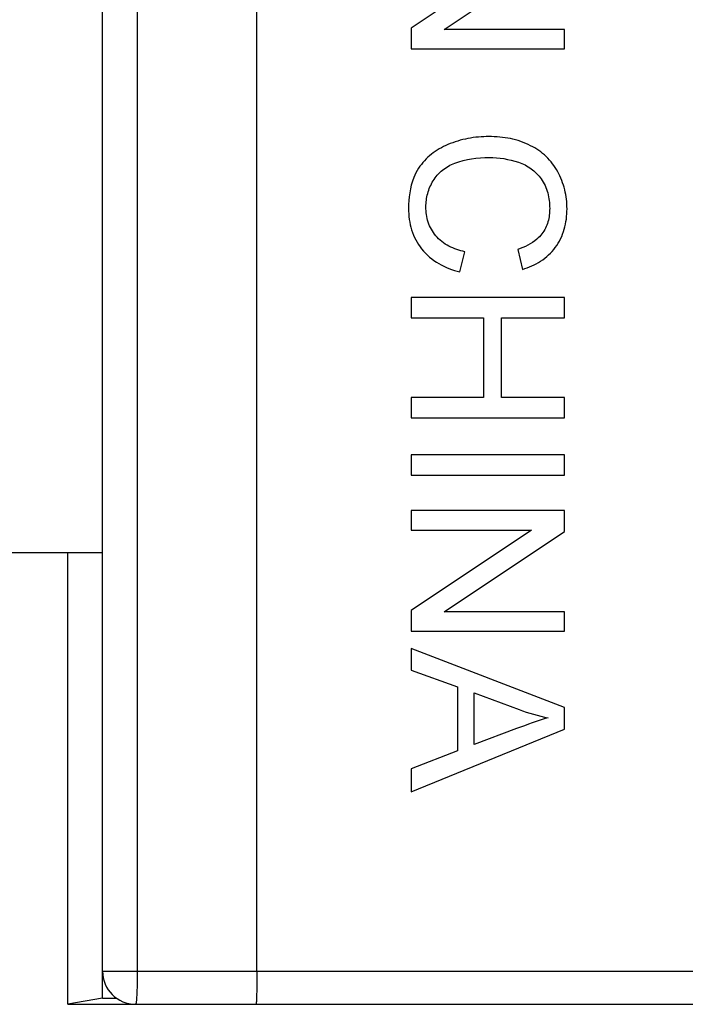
# Model space of a CAD drawing. Header units: millimetres. Extents: x 0 to 420, y 0 to 297.
# Tile 5 of 34: x 205.59 to 211.63, y 109.19 to 118.13. Entities that reach past the tile are written whole.
import ezdxf

# ---------------------------------------------------------------- set-up
doc = ezdxf.new("R2010")
doc.units = ezdxf.units.MM
doc.header["$LTSCALE"] = 23.1
doc.layers.get('0').update_dxf_attribs({"linetype": 'CONTINUOUS'})
doc.layers.add('000', color=7, linetype='CONTINUOUS')

msp = doc.modelspace()

# ---------------------------------------------------------------- linework, layer by layer
at = {"color": 7, "linetype": 'Continuous'}
for p, q in [((206.3434, 109.2455), (206.3434, 157.3367)), ((206.6584, 157.0911), (206.6584, 109.4911)), ((207.7434, 109.4911), (207.7434, 157.0911)), ((189.4434, 113.2911), (206.3434, 113.2911)), ((206.0294, 109.1931), (206.0294, 113.2911)), ((206.3434, 109.4911), (264.2434, 109.4911)), ((206.3434, 109.2455), (206.0298, 109.1932)), ((206.3434, 109.2455), (206.4715, 109.2455)), ((206.0302, 109.193), (206.6086, 109.1932)), ((206.6434, 109.1911), (263.9434, 109.1911))]:
    msp.add_line(p, q, dxfattribs=at)
msp.add_arc((206.6434, 109.4911), 0.3, 180, 270, dxfattribs=at)
msp.add_ellipse((206.3294, 109.1931), major_axis=(0.3, 0), ratio=0.008727, start_param=3.089233, end_param=3.141605, dxfattribs=at)
for points, knots in [([(206.6584, 109.4911), (206.6584, 109.4528), (206.6579, 109.3973), (206.6561, 109.3265), (206.6543, 109.2817), (206.6521, 109.2447), (206.6498, 109.2177), (206.6474, 109.2006), (206.6455, 109.1935), (206.6441, 109.1911), (206.6434, 109.1911)], [0, 0, 0, 0, 0.381014, 0.553268, 0.704195, 0.828158, 0.920641, 0.978005, 0.993155, 1, 1, 1, 1]), ([(207.7434, 109.4911), (207.7434, 109.4716), (207.7434, 109.4334), (207.7429, 109.3778), (207.7423, 109.3266), (207.7414, 109.2816), (207.7403, 109.2449), (207.7393, 109.2197), (207.7382, 109.2051), (207.7376, 109.1975), (207.7368, 109.194), (207.7365, 109.1911), (207.736, 109.1911)], [0, 0, 0, 0, 0.194476, 0.382262, 0.555045, 0.706382, 0.830564, 0.923025, 0.956087, 0.979983, 0.994583, 1, 1, 1, 1])]:
    msp.add_open_spline(points, degree=3, knots=knots, dxfattribs=at)
at = {"layer": '000', "color": 7, "linetype": 'Continuous'}
for p, q in [((210.2357, 118.7817), (209.1434, 118.0516)), ((209.4421, 118.0393), (210.5334, 118.7694)), ((209.1434, 118.0516), (209.1434, 117.8629)), ((210.5334, 118.0393), (209.4421, 118.0393)), ((210.5334, 117.8629), (210.5334, 118.0393)), ((209.1434, 117.8629), (210.5334, 117.8629)), ((209.5843, 115.8386), (209.6308, 116.0226)), ((210.1096, 116.0434), (210.1523, 115.8623)), ((209.1434, 115.6063), (209.1434, 115.4224)), ((210.5334, 115.6063), (209.1434, 115.6063)), ((210.5334, 115.4224), (210.5334, 115.6063)), ((209.1434, 115.4224), (209.7986, 115.4224)), ((209.7986, 115.4224), (209.7986, 114.6999)), ((209.9627, 114.6999), (209.9627, 115.4224)), ((209.9627, 115.4224), (210.5334, 115.4224)), ((209.1434, 114.6999), (209.1434, 114.5159)), ((209.7986, 114.6999), (209.1434, 114.6999)), ((210.5334, 114.6999), (209.9627, 114.6999)), ((210.5334, 114.5159), (210.5334, 114.6999)), ((209.1434, 114.5159), (210.5334, 114.5159)), ((209.1434, 114.1784), (209.1434, 113.9945)), ((210.5334, 114.1784), (209.1434, 114.1784)), ((210.5334, 113.9945), (210.5334, 114.1784)), ((209.1434, 113.9945), (210.5334, 113.9945)), ((209.1434, 113.6721), (209.1434, 113.4957)), ((210.5334, 113.6721), (209.1434, 113.6721)), ((210.5334, 113.4834), (210.5334, 113.6721)), ((209.1434, 113.4957), (210.2357, 113.4957)), ((210.2357, 113.4957), (209.1434, 112.7656)), ((209.4421, 112.7533), (210.5334, 113.4834)), ((209.1434, 112.7656), (209.1434, 112.577)), ((210.5334, 112.7533), (209.4421, 112.7533)), ((210.5334, 112.577), (210.5334, 112.7533)), ((209.1434, 112.577), (210.5334, 112.577)), ((210.5334, 111.8867), (209.1434, 112.4205)), ((209.1434, 112.4205), (209.1434, 112.2252)), ((209.1434, 112.2252), (209.5644, 112.0725)), ((209.5644, 112.0725), (209.5644, 111.4913)), ((209.7142, 112.0194), (210.1219, 111.8668)), ((209.7142, 111.5482), (209.7142, 112.0194)), ((210.5334, 111.6885), (210.5334, 111.8867)), ((209.1434, 111.1196), (210.5334, 111.6885)), ((210.0992, 111.6933), (209.7142, 111.5482)), ((209.5644, 111.4913), (209.1434, 111.3292)), ((209.1434, 111.3292), (209.1434, 111.1196))]:
    msp.add_line(p, q, dxfattribs=at)
msp.add_arc((210.7394, 113.5472), 1.7903, 249.82547, 258.66235, dxfattribs=at)
for points, knots in [([(209.4763, 116.9944), (209.4233, 116.9719), (209.3217, 116.9147), (209.242, 116.8284), (209.2108, 116.7801)], [0, 0, 0, 0, 0.500337, 1, 1, 1, 1]), ([(209.8489, 117.0674), (209.7853, 117.0675), (209.6576, 117.0565), (209.5348, 117.0193), (209.4763, 116.9944)], [0, 0, 0, 0, 0.500084, 1, 1, 1, 1]), ([(210.2272, 116.9849), (210.1693, 117.0144), (210.0443, 117.0564), (209.9139, 117.0674), (209.8489, 117.0674)], [0, 0, 0, 0, 0.499738, 1, 1, 1, 1]), ([(210.4728, 116.7489), (210.4452, 116.7993), (210.3747, 116.8927), (210.2784, 116.9589), (210.2272, 116.9849)], [0, 0, 0, 0, 0.499915, 1, 1, 1, 1]), ([(209.3424, 116.6655), (209.3645, 116.7025), (209.4225, 116.7691), (209.4996, 116.811), (209.5398, 116.8266)], [0, 0, 0, 0, 0.499715, 1, 1, 1, 1]), ([(210.1164, 116.8346), (210.1574, 116.8209), (210.2363, 116.7818), (210.2979, 116.7186), (210.323, 116.6834)], [0, 0, 0, 0, 0.500109, 1, 1, 1, 1]), ([(209.2108, 116.7801), (209.1935, 116.7534), (209.1358, 116.6395), (209.1197, 116.5092), (209.1197, 116.4142)], [0, 0, 0, 0, 0.250937, 1, 1, 1, 1]), ([(210.5572, 116.4113), (210.5571, 116.4698), (210.5441, 116.5873), (210.5008, 116.6976), (210.4728, 116.7489)], [0, 0, 0, 0, 0.500072, 1, 1, 1, 1]), ([(209.2771, 116.4293), (209.2771, 116.4706), (209.2876, 116.5535), (209.3211, 116.6302), (209.3424, 116.6655)], [0, 0, 0, 0, 0.50002, 1, 1, 1, 1]), ([(210.323, 116.6834), (210.3502, 116.6451), (210.39, 116.5571), (210.3998, 116.4622), (210.3998, 116.4151)], [0, 0, 0, 0, 0.499483, 1, 1, 1, 1]), ([(209.1197, 116.4142), (209.1197, 116.3489), (209.1357, 116.2171), (209.1978, 116.0983), (209.2383, 116.0472)], [0, 0, 0, 0, 0.500424, 1, 1, 1, 1]), ([(209.3662, 116.1676), (209.3364, 116.2036), (209.2896, 116.2878), (209.2771, 116.3825), (209.2771, 116.4293)], [0, 0, 0, 0, 0.499656, 1, 1, 1, 1]), ([(210.3998, 116.4151), (210.3997, 116.3743), (210.3908, 116.2922), (210.3545, 116.2167), (210.33, 116.1841)], [0, 0, 0, 0, 0.500527, 1, 1, 1, 1]), ([(210.4507, 116.0607), (210.4876, 116.1103), (210.5428, 116.2246), (210.5571, 116.3494), (210.5572, 116.4113)], [0, 0, 0, 0, 0.499551, 1, 1, 1, 1]), ([(209.6308, 116.0226), (209.5809, 116.0334), (209.4827, 116.0648), (209.3987, 116.1284), (209.3662, 116.1676)], [0, 0, 0, 0, 0.500836, 1, 1, 1, 1]), ([(210.33, 116.1841), (210.3167, 116.1665), (210.2554, 116.1022), (210.1724, 116.0636), (210.1096, 116.0434)], [0, 0, 0, 0, 0.251035, 1, 1, 1, 1]), ([(209.2383, 116.0472), (209.2806, 115.9938), (209.3884, 115.9036), (209.5181, 115.8556), (209.5843, 115.8386)], [0, 0, 0, 0, 0.499393, 1, 1, 1, 1]), ([(210.1523, 115.8623), (210.2104, 115.8795), (210.3234, 115.9278), (210.4145, 116.0122), (210.4507, 116.0607)], [0, 0, 0, 0, 0.500401, 1, 1, 1, 1])]:
    msp.add_open_spline(points, degree=3, knots=knots, dxfattribs=at)
for points in [[(209.5398, 116.8266), (209.6375, 116.8644), (209.7451, 116.8778), (209.8498, 116.8778)], [(209.8498, 116.8778), (209.9398, 116.8778), (210.031, 116.8632), (210.1164, 116.8346)], [(210.3874, 111.7919), (210.2896, 111.7648), (210.1942, 111.7292), (210.0992, 111.6933)]]:
    msp.add_open_spline(points, degree=3, dxfattribs=at)

doc.saveas('drawing.dxf')
